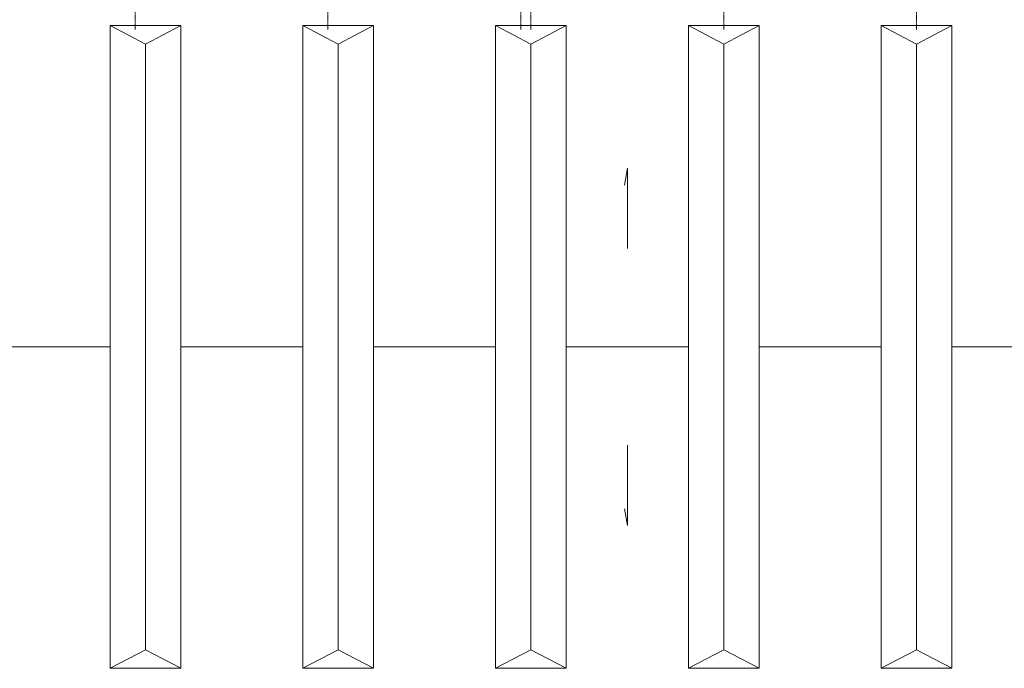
# Model space of a CAD drawing. Header units: millimetres. Extents: x 27545 to 248933, y 18062 to 157451.
# Tile 15 of 19: x 163333 to 193986, y 42088 to 62268. Entities that reach past the tile are written whole.
import ezdxf

# ---------------------------------------------------------------- set-up
doc = ezdxf.new("R2010")
doc.units = ezdxf.units.MM
doc.linetypes.add('DASHDOT', pattern=[25.4, 12.7, -6.35, 0, -6.35])
for name, color, linetype, lineweight in [('KONSTRUKCJE_SPECJALNE', 7, 'Continuous', 0), ('LINIE_I_KRESKI', 7, 'Continuous', 0), ('OSIE_KONSTRUKCYJNE', 7, 'Continuous', 0)]:
    doc.layers.add(name, color=color, linetype=linetype, lineweight=lineweight)

msp = doc.modelspace()

# ---------------------------------------------------------------- linework, layer by layer
at = {"layer": 'KONSTRUKCJE_SPECJALNE', "color": 7, "linetype": 'Continuous'}
for p, q in [((166150.54871, 42088.12089), (166150.54871, 62088.12089)), ((166150.54871, 62088.12089), (168350.54871, 62088.12089)), ((166150.54871, 62088.12089), (167250.54871, 61510.77063)), ((168350.54871, 62088.12089), (167250.54871, 61510.77063)), ((168350.54871, 42088.12089), (168350.54871, 62088.12089)), ((172150.54871, 42088.12089), (172150.54871, 62088.12089)), ((172150.54871, 62088.12089), (174350.54871, 62088.12089)), ((172150.54871, 62088.12089), (173250.54871, 61510.77063)), ((174350.54871, 62088.12089), (173250.54871, 61510.77063)), ((174350.54871, 42088.12089), (174350.54871, 62088.12089)), ((178150.54871, 42088.12089), (178150.54871, 62088.12089)), ((178150.54871, 62088.12089), (180350.54871, 62088.12089)), ((178150.54871, 62088.12089), (179250.54871, 61510.77063)), ((180350.54871, 62088.12089), (179250.54871, 61510.77063)), ((180350.54871, 42088.12089), (180350.54871, 62088.12089)), ((184150.54871, 42088.12089), (184150.54871, 62088.12089)), ((184150.54871, 62088.12089), (186350.54871, 62088.12089)), ((184150.54871, 62088.12089), (185250.54871, 61510.77063)), ((186350.54871, 62088.12089), (185250.54871, 61510.77063)), ((186350.54871, 42088.12089), (186350.54871, 62088.12089)), ((190150.54871, 42088.12089), (190150.54871, 62088.12089)), ((190150.54871, 62088.12089), (192350.54871, 62088.12089)), ((190150.54871, 62088.12089), (191250.54871, 61510.77063)), ((192350.54871, 62088.12089), (191250.54871, 61510.77063)), ((192350.54871, 42088.12089), (192350.54871, 62088.12089)), ((167250.54871, 42665.47116), (167250.54871, 61510.77063)), ((173250.54871, 42665.47116), (173250.54871, 61510.77063)), ((179250.54871, 42665.47116), (179250.54871, 61510.77063)), ((185250.54871, 42665.47116), (185250.54871, 61510.77063)), ((191250.54871, 42665.47116), (191250.54871, 61510.77063)), ((182250.54871, 57647.71466), (182158.10654, 57123.44904)), ((182250.54871, 55147.71466), (182250.54871, 57647.71466)), ((182250.54871, 49028.52713), (182250.54871, 46528.52713)), ((182250.54871, 46528.52713), (182158.10654, 47052.79275)), ((166150.54871, 42088.12089), (167250.54871, 42665.47116)), ((168350.54871, 42088.12089), (167250.54871, 42665.47116)), ((172150.54871, 42088.12089), (173250.54871, 42665.47116)), ((174350.54871, 42088.12089), (173250.54871, 42665.47116)), ((178150.54871, 42088.12089), (179250.54871, 42665.47116)), ((180350.54871, 42088.12089), (179250.54871, 42665.47116)), ((184150.54871, 42088.12089), (185250.54871, 42665.47116)), ((186350.54871, 42088.12089), (185250.54871, 42665.47116)), ((190150.54871, 42088.12089), (191250.54871, 42665.47116)), ((192350.54871, 42088.12089), (191250.54871, 42665.47116)), ((166150.54871, 42088.12089), (168350.54871, 42088.12089)), ((172150.54871, 42088.12089), (174350.54871, 42088.12089)), ((178150.54871, 42088.12089), (180350.54871, 42088.12089)), ((184150.54871, 42088.12089), (186350.54871, 42088.12089)), ((190150.54871, 42088.12089), (192350.54871, 42088.12089))]:
    msp.add_line(p, q, dxfattribs=at)
at = {"layer": 'LINIE_I_KRESKI', "color": 7, "linetype": 'Continuous'}
for p, q in [((162350.54871, 52088.12089), (166150.54871, 52088.12089)), ((168350.54871, 52088.12089), (172150.54871, 52088.12089)), ((174350.54871, 52088.12089), (178150.54871, 52088.12089)), ((180350.54871, 52088.12089), (184150.54871, 52088.12089)), ((186350.54871, 52088.12089), (190150.54871, 52088.12089)), ((192350.54871, 52088.12089), (196150.54871, 52088.12089))]:
    msp.add_line(p, q, dxfattribs=at)
at = {"layer": 'OSIE_KONSTRUKCYJNE', "color": 1, "linetype": 'DASHDOT'}
for p, q in [((166930.54871, 61968.12089), (166930.54871, 93238.12089)), ((172930.54871, 61968.12089), (172930.54871, 93238.12089)), ((178930.54871, 61968.12089), (178930.54871, 93238.12089)), ((179250.54871, 61968.12089), (179250.54871, 93238.12089)), ((185250.54871, 61968.12089), (185250.54871, 93238.12089)), ((191250.54871, 61968.12089), (191250.54871, 93238.12089))]:
    msp.add_line(p, q, dxfattribs=at)

doc.saveas('drawing.dxf')
